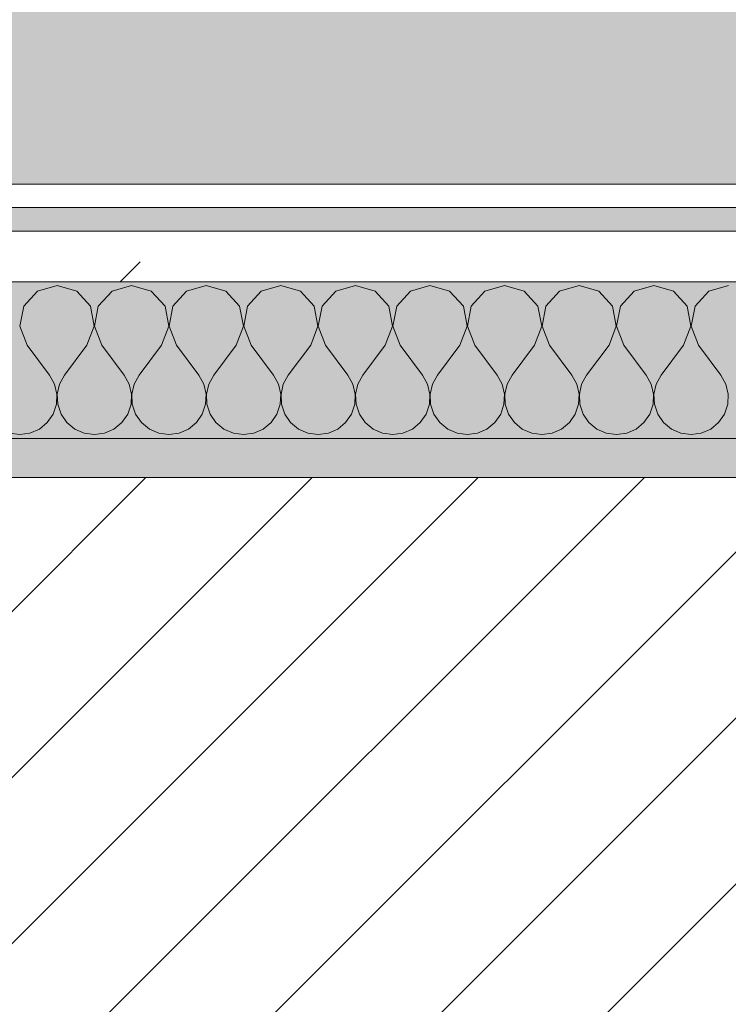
# Model space of a CAD drawing. Header units: millimetres. Extents: x -40968 to 13979, y -19284 to 4746.
# Tile 42 of 113: x -21219 to -21038, y -1339 to -1087. Entities that reach past the tile are written whole.
import ezdxf

# ---------------------------------------------------------------- set-up
doc = ezdxf.new("R2010")
doc.units = ezdxf.units.MM
doc.header["$MEASUREMENT"] = 0
doc.linetypes.add('Wipeout_Contour', pattern=[1000, 0, -1000])
for name, color, linetype in [('12_FAÇ_Façana', 7, 'Continuous'), ('Nuevo_08_E_Envans secs', 7, 'Continuous'), ('Nuevo_14_PAV_Soft Light Grey 0554', 7, 'Continuous')]:
    doc.layers.add(name, color=color, linetype=linetype)
for name, color, linetype, lineweight, true_color in [('12_FAÇ_Façana_Pluma_Nº__176', 7, 'Continuous', 15, 0x93a0c6), ('Nuevo_08_E_Envans secs_Pluma_Nº__102', 7, 'Continuous', 5, 0xcccccc), ('Nuevo_08_E_Envans secs_Pluma_Nº__171', 171, 'Continuous', 13, 0xaaaaff), ('Nuevo_08_E_Envans secs_Pluma_Nº__177', 7, 'Continuous', 15, 0xf7e046), ('Nuevo_14_PAV_Soft Light Grey 0554_Pluma_Nº__245', 7, 'Continuous', 13, 0xe8e8e8)]:
    doc.layers.add(name, color=color, linetype=linetype, lineweight=lineweight, true_color=true_color)
for name, color, linetype, lineweight in [('12_FAÇ_Façana_Pluma_Nº__2', 8, 'Continuous', 5), ('12_FAÇ_Façana_Pluma_Nº__7', 7, 'Continuous', 5), ('Nuevo_08_E_Envans secs_Pluma_Nº__1', 7, 'Continuous', 5)]:
    doc.layers.add(name, color=color, linetype=linetype, lineweight=lineweight)
pattern_1 = [(45, (0, 0), (-183.8478, 183.8478), [195, -65]), (45, (7e-14, 183.85), (-183.8478, 183.8478), [195, -65])]

# ---------------------------------------------------------------- blocks, each defined once
blk = doc.blocks.new('Forjado_1_1', base_point=(-23046.79, -1194.06))
at = {"layer": 'Nuevo_14_PAV_Soft Light Grey 0554_Pluma_Nº__245', "linetype": 'Continuous', "lineweight": 0, "true_color": 0xe8e8e8}
h = blk.add_hatch(color=254, dxfattribs=at)
h.paths.add_polyline_path([(-23046.79, -1194.06), (-1631.11, -1193.63), (-1631.11, -6938.97), (-1556.11, -6938.97), (-1556.11, -7503.98), (-1616.26, -7503.98), (-1616.05, -11935.98), (-1564.89, -11935.98), (-1564.89, -12491.98), (-2024.11, -12491.98), (-2024.11, -12338.98), (-6997.39, -12338.98), (-6997.39, -12391.98), (-3637.68, -12391.98), (-3638.94, -13690.72), (-3644.87, -17130.96), (428.17, -17130.98), (428.89, -16788.98), (778.89, -16788.98), (778.35, -17142.97), (2622.91, -17145.82), (2623.01, -17079.79), (3389.91, -17080.98), (3389.61, -17276.98), (5489.84, -17280.21), (5489.84, -17141.49), (5763.89, -17141.49), (5763.89, -16738.98), (6378.89, -16738.98), (6378.89, -12488.98), (5778.89, -12488.98), (5779.74, -11938.87), (6782.11, -11938.85), (6782.11, -9207.42), (6082.11, -9207.42), (6016.11, -7504.98), (6016.11, -9073.42), (2073.42, -9073.42), (2073.42, -5267.32), (5998.89, -5267.32), (5998.89, -1708.98), (5884.89, -967.98), (7332.11, -967.98), (7332.11, 1999.55), (-28277.4, 1999.55), (-23028.39, 1969.01)])
h.paths.add_polyline_path([(492.89, -5267.32), (1951.42, -5267.32), (1951.42, -9073.42), (492.89, -9073.42)], flags=0)
at = {"layer": 'Nuevo_14_PAV_Soft Light Grey 0554_Pluma_Nº__245', "color": 254, "linetype": 'Continuous', "lineweight": 13, "true_color": 0xe8e8e8, "flags": 128}
blk.add_lwpolyline([(-1631.11, -1193.63), (-23046.79, -1194.06), (-23028.39, 1969.01), (-28277.4, 1999.55), (7332.11, 1999.55)], dxfattribs=at)
blk = doc.blocks.new('Muro_14_1', base_point=(-24166.43, -1193.98))
at = {"layer": '12_FAÇ_Façana_Pluma_Nº__176', "linetype": 'Continuous', "lineweight": 0, "true_color": 0x495063}
blk.add_hatch(color=251, dxfattribs=at).paths.add_polyline_path([(-21518.13, -1193.97), (-21518.13, -1203.98), (-20233.93, -1203.98), (-20233.93, -1193.98)])
at = {"layer": '12_FAÇ_Façana_Pluma_Nº__2', "linetype": 'Continuous', "lineweight": 5}
h = blk.add_hatch(dxfattribs=at)
h.set_pattern_fill('Ceramic_0001', color=8, style=0, pattern_type=2)
h.set_pattern_definition([(45, (0, 0), (-21.213203, 21.213203), [])])
h.paths.add_polyline_path([(-21518.13, -1418.98), (-20233.93, -1418.98), (-20233.93, -1203.98), (-21518.13, -1203.98)])
at = {"layer": '12_FAÇ_Façana_Pluma_Nº__7', "color": 7, "linetype": 'Continuous', "lineweight": 5}
blk.add_line((-20233.93, -1203.98), (-21518.13, -1203.98), dxfattribs=at)
at = {"layer": '12_FAÇ_Façana_Pluma_Nº__7', "color": 7, "linetype": 'Continuous', "lineweight": 5, "flags": 128}
blk.add_lwpolyline([(-20233.93, -1193.98), (-21518.13, -1193.98)], dxfattribs=at)
blk = doc.blocks.new('*X235')
at = {"layer": 'Nuevo_08_E_Envans secs_Pluma_Nº__102', "color": 254, "linetype": 'Continuous', "lineweight": 5, "true_color": 0xcccccc}
for p, q in [((-21209.52, -1154.93), (-21214.53, -1156.35)), ((-21204.52, -1156.35), (-21209.52, -1154.93)), ((-21190.48, -1154.93), (-21195.48, -1156.35)), ((-21185.47, -1156.35), (-21190.48, -1154.93)), ((-21171.43, -1154.93), (-21176.44, -1156.35)), ((-21166.42, -1156.35), (-21171.43, -1154.93)), ((-21152.38, -1154.93), (-21157.39, -1156.35)), ((-21147.37, -1156.35), (-21152.38, -1154.93)), ((-21133.33, -1154.93), (-21138.34, -1156.35)), ((-21128.33, -1156.35), (-21133.33, -1154.93)), ((-21114.29, -1154.93), (-21119.29, -1156.35)), ((-21109.28, -1156.35), (-21114.29, -1154.93)), ((-21095.24, -1154.93), (-21100.25, -1156.35)), ((-21090.23, -1156.35), (-21095.24, -1154.93)), ((-21076.19, -1154.93), (-21081.2, -1156.35)), ((-21071.18, -1156.35), (-21076.19, -1154.93)), ((-21057.14, -1154.93), (-21062.15, -1156.35)), ((-21052.14, -1156.35), (-21057.14, -1154.93)), ((-21038.1, -1154.93), (-21043.1, -1156.35)), ((-21214.53, -1156.35), (-21218.04, -1160.19)), ((-21201.01, -1160.19), (-21204.52, -1156.35)), ((-21195.48, -1156.35), (-21198.99, -1160.19)), ((-21181.96, -1160.19), (-21185.47, -1156.35)), ((-21176.44, -1156.35), (-21179.95, -1160.19)), ((-21162.91, -1160.19), (-21166.42, -1156.35)), ((-21157.39, -1156.35), (-21160.9, -1160.19)), ((-21143.86, -1160.19), (-21147.37, -1156.35)), ((-21138.34, -1156.35), (-21141.85, -1160.19)), ((-21124.81, -1160.19), (-21128.33, -1156.35)), ((-21119.29, -1156.35), (-21122.8, -1160.19)), ((-21105.77, -1160.19), (-21109.28, -1156.35)), ((-21100.25, -1156.35), (-21103.76, -1160.19)), ((-21086.72, -1160.19), (-21090.23, -1156.35)), ((-21081.2, -1156.35), (-21084.71, -1160.19)), ((-21067.67, -1160.19), (-21071.18, -1156.35)), ((-21062.15, -1156.35), (-21065.66, -1160.19)), ((-21048.62, -1160.19), (-21052.14, -1156.35)), ((-21043.1, -1156.35), (-21046.61, -1160.19)), ((-21218.04, -1160.19), (-21219.01, -1165.31)), ((-21200.04, -1165.31), (-21201.01, -1160.19)), ((-21198.99, -1160.19), (-21199.96, -1165.31)), ((-21180.99, -1165.31), (-21181.96, -1160.19)), ((-21179.95, -1160.19), (-21180.91, -1165.31)), ((-21161.94, -1165.31), (-21162.91, -1160.19)), ((-21160.9, -1160.19), (-21161.87, -1165.31)), ((-21142.9, -1165.31), (-21143.86, -1160.19)), ((-21141.85, -1160.19), (-21142.82, -1165.31)), ((-21123.85, -1165.31), (-21124.81, -1160.19)), ((-21122.8, -1160.19), (-21123.77, -1165.31)), ((-21104.8, -1165.31), (-21105.77, -1160.19)), ((-21103.76, -1160.19), (-21104.72, -1165.31)), ((-21085.75, -1165.31), (-21086.72, -1160.19)), ((-21084.71, -1160.19), (-21085.68, -1165.31)), ((-21066.71, -1165.31), (-21067.67, -1160.19)), ((-21065.66, -1160.19), (-21066.63, -1165.31)), ((-21047.66, -1165.31), (-21048.62, -1160.19)), ((-21046.61, -1160.19), (-21047.58, -1165.31)), ((-21219.01, -1165.31), (-21217.14, -1170.17)), ((-21201.9, -1170.17), (-21200.04, -1165.31)), ((-21199.96, -1165.31), (-21198.1, -1170.17)), ((-21182.86, -1170.17), (-21180.99, -1165.31)), ((-21180.91, -1165.31), (-21179.05, -1170.17)), ((-21163.81, -1170.17), (-21161.94, -1165.31)), ((-21161.87, -1165.31), (-21160, -1170.17)), ((-21144.76, -1170.17), (-21142.9, -1165.31)), ((-21142.82, -1165.31), (-21140.95, -1170.17)), ((-21125.71, -1170.17), (-21123.85, -1165.31)), ((-21123.77, -1165.31), (-21121.9, -1170.17)), ((-21106.67, -1170.17), (-21104.8, -1165.31)), ((-21104.72, -1165.31), (-21102.86, -1170.17)), ((-21087.62, -1170.17), (-21085.75, -1165.31)), ((-21085.68, -1165.31), (-21083.81, -1170.17)), ((-21068.57, -1170.17), (-21066.71, -1165.31)), ((-21066.63, -1165.31), (-21064.76, -1170.17)), ((-21049.52, -1170.17), (-21047.66, -1165.31)), ((-21047.58, -1165.31), (-21045.71, -1170.17)), ((-21217.14, -1170.17), (-21211.43, -1177.79)), ((-21201.9, -1170.17), (-21207.62, -1177.79)), ((-21198.1, -1170.17), (-21192.38, -1177.79)), ((-21182.86, -1170.17), (-21188.57, -1177.79)), ((-21179.05, -1170.17), (-21173.33, -1177.79)), ((-21163.81, -1170.17), (-21169.52, -1177.79)), ((-21160, -1170.17), (-21154.29, -1177.79)), ((-21144.76, -1170.17), (-21150.48, -1177.79)), ((-21140.95, -1170.17), (-21135.24, -1177.79)), ((-21125.71, -1170.17), (-21131.43, -1177.79)), ((-21121.9, -1170.17), (-21116.19, -1177.79)), ((-21106.67, -1170.17), (-21112.38, -1177.79)), ((-21102.86, -1170.17), (-21097.14, -1177.79)), ((-21087.62, -1170.17), (-21093.33, -1177.79)), ((-21083.81, -1170.17), (-21078.1, -1177.79)), ((-21068.57, -1170.17), (-21074.29, -1177.79)), ((-21064.76, -1170.17), (-21059.05, -1177.79)), ((-21049.52, -1170.17), (-21055.24, -1177.79)), ((-21045.71, -1170.17), (-21040, -1177.79)), ((-21210.16, -1180.08), (-21211.43, -1177.79)), ((-21207.62, -1177.79), (-21208.89, -1180.08)), ((-21191.11, -1180.08), (-21192.38, -1177.79)), ((-21188.57, -1177.79), (-21189.84, -1180.08)), ((-21172.06, -1180.08), (-21173.33, -1177.79)), ((-21169.52, -1177.79), (-21170.8, -1180.08)), ((-21153.01, -1180.08), (-21154.29, -1177.79)), ((-21150.48, -1177.79), (-21151.75, -1180.08)), ((-21133.97, -1180.08), (-21135.24, -1177.79)), ((-21131.43, -1177.79), (-21132.7, -1180.08)), ((-21114.92, -1180.08), (-21116.19, -1177.79)), ((-21112.38, -1177.79), (-21113.65, -1180.08)), ((-21095.87, -1180.08), (-21097.14, -1177.79)), ((-21093.33, -1177.79), (-21094.6, -1180.08)), ((-21076.82, -1180.08), (-21078.1, -1177.79)), ((-21074.29, -1177.79), (-21075.56, -1180.08)), ((-21057.78, -1180.08), (-21059.05, -1177.79)), ((-21055.24, -1177.79), (-21056.51, -1180.08)), ((-21038.73, -1180.08), (-21040, -1177.79)), ((-21209.56, -1182.64), (-21210.16, -1180.08)), ((-21208.89, -1180.08), (-21209.49, -1182.64)), ((-21190.51, -1182.64), (-21191.11, -1180.08)), ((-21189.84, -1180.08), (-21190.44, -1182.64)), ((-21171.47, -1182.64), (-21172.06, -1180.08)), ((-21170.8, -1180.08), (-21171.39, -1182.64)), ((-21152.42, -1182.64), (-21153.01, -1180.08)), ((-21151.75, -1180.08), (-21152.34, -1182.64)), ((-21133.37, -1182.64), (-21133.97, -1180.08)), ((-21132.7, -1180.08), (-21133.29, -1182.64)), ((-21114.32, -1182.64), (-21114.92, -1180.08)), ((-21113.65, -1180.08), (-21114.25, -1182.64)), ((-21095.28, -1182.64), (-21095.87, -1180.08)), ((-21094.6, -1180.08), (-21095.2, -1182.64)), ((-21076.23, -1182.64), (-21076.82, -1180.08)), ((-21075.56, -1180.08), (-21076.15, -1182.64)), ((-21057.18, -1182.64), (-21057.78, -1180.08)), ((-21056.51, -1180.08), (-21057.1, -1182.64)), ((-21038.13, -1182.64), (-21038.73, -1180.08)), ((-21209.69, -1185.27), (-21209.56, -1182.64)), ((-21209.49, -1182.64), (-21209.36, -1185.27)), ((-21190.64, -1185.27), (-21190.51, -1182.64)), ((-21190.44, -1182.64), (-21190.31, -1185.27)), ((-21171.59, -1185.27), (-21171.47, -1182.64)), ((-21171.39, -1182.64), (-21171.26, -1185.27)), ((-21152.55, -1185.27), (-21152.42, -1182.64)), ((-21152.34, -1182.64), (-21152.22, -1185.27)), ((-21133.5, -1185.27), (-21133.37, -1182.64)), ((-21133.29, -1182.64), (-21133.17, -1185.27)), ((-21114.45, -1185.27), (-21114.32, -1182.64)), ((-21114.25, -1182.64), (-21114.12, -1185.27)), ((-21095.4, -1185.27), (-21095.28, -1182.64)), ((-21095.2, -1182.64), (-21095.07, -1185.27)), ((-21076.36, -1185.27), (-21076.23, -1182.64)), ((-21076.15, -1182.64), (-21076.02, -1185.27)), ((-21057.31, -1185.27), (-21057.18, -1182.64)), ((-21057.1, -1182.64), (-21056.98, -1185.27)), ((-21038.26, -1185.27), (-21038.13, -1182.64)), ((-21210.53, -1187.76), (-21209.69, -1185.27)), ((-21209.36, -1185.27), (-21208.52, -1187.76)), ((-21191.48, -1187.76), (-21190.64, -1185.27)), ((-21190.31, -1185.27), (-21189.47, -1187.76)), ((-21172.43, -1187.76), (-21171.59, -1185.27)), ((-21171.26, -1185.27), (-21170.42, -1187.76)), ((-21153.39, -1187.76), (-21152.55, -1185.27)), ((-21152.22, -1185.27), (-21151.38, -1187.76)), ((-21134.34, -1187.76), (-21133.5, -1185.27)), ((-21133.17, -1185.27), (-21132.33, -1187.76)), ((-21115.29, -1187.76), (-21114.45, -1185.27)), ((-21114.12, -1185.27), (-21113.28, -1187.76)), ((-21096.24, -1187.76), (-21095.4, -1185.27)), ((-21095.07, -1185.27), (-21094.23, -1187.76)), ((-21077.2, -1187.76), (-21076.36, -1185.27)), ((-21076.02, -1185.27), (-21075.19, -1187.76)), ((-21058.15, -1187.76), (-21057.31, -1185.27)), ((-21056.98, -1185.27), (-21056.14, -1187.76)), ((-21039.1, -1187.76), (-21038.26, -1185.27)), ((-21212.02, -1189.92), (-21210.53, -1187.76)), ((-21208.52, -1187.76), (-21207.03, -1189.92)), ((-21192.97, -1189.92), (-21191.48, -1187.76)), ((-21189.47, -1187.76), (-21187.98, -1189.92)), ((-21173.92, -1189.92), (-21172.43, -1187.76)), ((-21170.42, -1187.76), (-21168.94, -1189.92)), ((-21154.87, -1189.92), (-21153.39, -1187.76)), ((-21151.38, -1187.76), (-21149.89, -1189.92)), ((-21135.83, -1189.92), (-21134.34, -1187.76)), ((-21132.33, -1187.76), (-21130.84, -1189.92)), ((-21116.78, -1189.92), (-21115.29, -1187.76)), ((-21113.28, -1187.76), (-21111.79, -1189.92)), ((-21097.73, -1189.92), (-21096.24, -1187.76)), ((-21094.23, -1187.76), (-21092.74, -1189.92)), ((-21078.68, -1189.92), (-21077.2, -1187.76)), ((-21075.19, -1187.76), (-21073.7, -1189.92)), ((-21059.64, -1189.92), (-21058.15, -1187.76)), ((-21056.14, -1187.76), (-21054.65, -1189.92)), ((-21040.59, -1189.92), (-21039.1, -1187.76)), ((-21214.04, -1191.6), (-21212.02, -1189.92)), ((-21207.03, -1189.92), (-21205.01, -1191.6)), ((-21194.99, -1191.6), (-21192.97, -1189.92)), ((-21187.98, -1189.92), (-21185.96, -1191.6)), ((-21175.95, -1191.6), (-21173.92, -1189.92)), ((-21168.94, -1189.92), (-21166.91, -1191.6)), ((-21156.9, -1191.6), (-21154.87, -1189.92)), ((-21149.89, -1189.92), (-21147.86, -1191.6)), ((-21137.85, -1191.6), (-21135.83, -1189.92)), ((-21130.84, -1189.92), (-21128.82, -1191.6)), ((-21118.8, -1191.6), (-21116.78, -1189.92)), ((-21111.79, -1189.92), (-21109.77, -1191.6)), ((-21099.75, -1191.6), (-21097.73, -1189.92)), ((-21092.74, -1189.92), (-21090.72, -1191.6)), ((-21080.71, -1191.6), (-21078.68, -1189.92)), ((-21073.7, -1189.92), (-21071.67, -1191.6)), ((-21061.66, -1191.6), (-21059.64, -1189.92)), ((-21054.65, -1189.92), (-21052.63, -1191.6)), ((-21042.61, -1191.6), (-21040.59, -1189.92)), ((-21221.65, -1192.66), (-21219.05, -1193.02)), ((-21219.05, -1193.02), (-21216.45, -1192.66)), ((-21216.45, -1192.66), (-21214.04, -1191.6)), ((-21205.01, -1191.6), (-21202.6, -1192.66)), ((-21202.6, -1192.66), (-21200, -1193.02)), ((-21200, -1193.02), (-21197.4, -1192.66)), ((-21197.4, -1192.66), (-21194.99, -1191.6)), ((-21185.96, -1191.6), (-21183.55, -1192.66)), ((-21183.55, -1192.66), (-21180.95, -1193.02)), ((-21180.95, -1193.02), (-21178.35, -1192.66)), ((-21178.35, -1192.66), (-21175.95, -1191.6)), ((-21166.91, -1191.6), (-21164.51, -1192.66)), ((-21164.51, -1192.66), (-21161.9, -1193.02)), ((-21161.9, -1193.02), (-21159.3, -1192.66)), ((-21159.3, -1192.66), (-21156.9, -1191.6)), ((-21147.86, -1191.6), (-21145.46, -1192.66)), ((-21145.46, -1192.66), (-21142.86, -1193.02)), ((-21142.86, -1193.02), (-21140.25, -1192.66)), ((-21140.25, -1192.66), (-21137.85, -1191.6)), ((-21128.82, -1191.6), (-21126.41, -1192.66)), ((-21126.41, -1192.66), (-21123.81, -1193.02)), ((-21123.81, -1193.02), (-21121.21, -1192.66)), ((-21121.21, -1192.66), (-21118.8, -1191.6)), ((-21109.77, -1191.6), (-21107.36, -1192.66)), ((-21107.36, -1192.66), (-21104.76, -1193.02)), ((-21104.76, -1193.02), (-21102.16, -1192.66)), ((-21102.16, -1192.66), (-21099.75, -1191.6)), ((-21090.72, -1191.6), (-21088.32, -1192.66)), ((-21088.32, -1192.66), (-21085.71, -1193.02)), ((-21085.71, -1193.02), (-21083.11, -1192.66)), ((-21083.11, -1192.66), (-21080.71, -1191.6)), ((-21071.67, -1191.6), (-21069.27, -1192.66)), ((-21069.27, -1192.66), (-21066.67, -1193.02)), ((-21066.67, -1193.02), (-21064.06, -1192.66)), ((-21064.06, -1192.66), (-21061.66, -1191.6)), ((-21052.63, -1191.6), (-21050.22, -1192.66)), ((-21050.22, -1192.66), (-21047.62, -1193.02)), ((-21047.62, -1193.02), (-21045.02, -1192.66)), ((-21045.02, -1192.66), (-21042.61, -1191.6))]:
    blk.add_line(p, q, dxfattribs=at)
blk = doc.blocks.new('Muro_90_1', base_point=(-20233.93, -1193.98))
at = {"layer": 'Nuevo_08_E_Envans secs_Pluma_Nº__1', "color": 7, "linetype": 'Continuous', "lineweight": 5, "flags": 128}
blk.add_lwpolyline([(-21518.13, -1193.98), (-20233.93, -1193.98)], dxfattribs=at)
at = {"color": 254, "linetype": 'Wipeout_Contour', "lineweight": 0, "ltscale": 86513.737601}
blk.add_wipeout([(-20233.93, -1128.98), (-22963.42, -1128.98), (-22963.42, -1134.98), (-20233.93, -1134.98)], dxfattribs=at).dxf.layer = 'Nuevo_08_E_Envans secs'
at = {"color": 254, "linetype": 'Wipeout_Contour', "lineweight": 0, "ltscale": 86517.020667}
blk.add_wipeout([(-20233.93, -1140.98), (-22963.42, -1140.98), (-22963.42, -1153.98), (-20233.93, -1153.98)], dxfattribs=at).dxf.layer = 'Nuevo_08_E_Envans secs'
at = {"layer": 'Nuevo_08_E_Envans secs_Pluma_Nº__171', "linetype": 'Continuous', "lineweight": 13, "true_color": 0xaaaaff}
h = blk.add_hatch(dxfattribs=at)
h.set_pattern_fill('Panellat_HPL_0001', color=161, style=0, pattern_type=2)
h.set_pattern_definition(pattern_1)
h.paths.add_polyline_path([(-20233.93, -1128.98), (-22963.42, -1128.98), (-22963.42, -1134.98), (-20233.93, -1134.98)])
at = {"layer": 'Nuevo_08_E_Envans secs_Pluma_Nº__177', "linetype": 'Continuous', "lineweight": 15, "true_color": 0xf7e046}
h = blk.add_hatch(dxfattribs=at)
h.set_pattern_fill('Panellat_HPL_0001', color=53, style=0, pattern_type=2)
h.set_pattern_definition(pattern_1)
h.paths.add_polyline_path([(-20233.93, -1140.98), (-22963.42, -1140.98), (-22963.42, -1153.98), (-20233.93, -1153.98)])
at = {"layer": 'Nuevo_08_E_Envans secs_Pluma_Nº__1', "color": 7, "linetype": 'Continuous', "lineweight": 5}
for p, q in [((-20233.93, -1134.98), (-22963.42, -1134.98)), ((-20233.93, -1140.98), (-22963.42, -1140.98)), ((-20233.93, -1153.98), (-22963.42, -1153.98))]:
    blk.add_line(p, q, dxfattribs=at)
at = {"layer": 'Nuevo_08_E_Envans secs_Pluma_Nº__1', "color": 7, "linetype": 'Continuous', "lineweight": 5, "flags": 128}
blk.add_lwpolyline([(-20233.93, -1128.98), (-22963.42, -1128.98)], dxfattribs=at)
at = {"layer": 'Nuevo_08_E_Envans secs', "color": 7, "lineweight": 20}
blk.add_blockref('*X235', (0, 0), dxfattribs=at)
blk = doc.blocks.new('*X485')
at = {"layer": 'Nuevo_08_E_Envans secs_Pluma_Nº__102', "color": 254, "linetype": 'Continuous', "lineweight": 5, "true_color": 0xcccccc}
for p, q in [((-21209.52, -1154.93), (-21214.53, -1156.35)), ((-21204.52, -1156.35), (-21209.52, -1154.93)), ((-21190.48, -1154.93), (-21195.48, -1156.35)), ((-21185.47, -1156.35), (-21190.48, -1154.93)), ((-21171.43, -1154.93), (-21176.44, -1156.35)), ((-21166.42, -1156.35), (-21171.43, -1154.93)), ((-21152.38, -1154.93), (-21157.39, -1156.35)), ((-21147.37, -1156.35), (-21152.38, -1154.93)), ((-21133.33, -1154.93), (-21138.34, -1156.35)), ((-21128.33, -1156.35), (-21133.33, -1154.93)), ((-21114.29, -1154.93), (-21119.29, -1156.35)), ((-21109.28, -1156.35), (-21114.29, -1154.93)), ((-21095.24, -1154.93), (-21100.25, -1156.35)), ((-21090.23, -1156.35), (-21095.24, -1154.93)), ((-21076.19, -1154.93), (-21081.2, -1156.35)), ((-21071.18, -1156.35), (-21076.19, -1154.93)), ((-21057.14, -1154.93), (-21062.15, -1156.35)), ((-21052.14, -1156.35), (-21057.14, -1154.93)), ((-21038.1, -1154.93), (-21043.1, -1156.35)), ((-21214.53, -1156.35), (-21218.04, -1160.19)), ((-21201.01, -1160.19), (-21204.52, -1156.35)), ((-21195.48, -1156.35), (-21198.99, -1160.19)), ((-21181.96, -1160.19), (-21185.47, -1156.35)), ((-21176.44, -1156.35), (-21179.95, -1160.19)), ((-21162.91, -1160.19), (-21166.42, -1156.35)), ((-21157.39, -1156.35), (-21160.9, -1160.19)), ((-21143.86, -1160.19), (-21147.37, -1156.35)), ((-21138.34, -1156.35), (-21141.85, -1160.19)), ((-21124.81, -1160.19), (-21128.33, -1156.35)), ((-21119.29, -1156.35), (-21122.8, -1160.19)), ((-21105.77, -1160.19), (-21109.28, -1156.35)), ((-21100.25, -1156.35), (-21103.76, -1160.19)), ((-21086.72, -1160.19), (-21090.23, -1156.35)), ((-21081.2, -1156.35), (-21084.71, -1160.19)), ((-21067.67, -1160.19), (-21071.18, -1156.35)), ((-21062.15, -1156.35), (-21065.66, -1160.19)), ((-21048.62, -1160.19), (-21052.14, -1156.35)), ((-21043.1, -1156.35), (-21046.61, -1160.19)), ((-21218.04, -1160.19), (-21219.01, -1165.31)), ((-21200.04, -1165.31), (-21201.01, -1160.19)), ((-21198.99, -1160.19), (-21199.96, -1165.31)), ((-21180.99, -1165.31), (-21181.96, -1160.19)), ((-21179.95, -1160.19), (-21180.91, -1165.31)), ((-21161.94, -1165.31), (-21162.91, -1160.19)), ((-21160.9, -1160.19), (-21161.87, -1165.31)), ((-21142.9, -1165.31), (-21143.86, -1160.19)), ((-21141.85, -1160.19), (-21142.82, -1165.31)), ((-21123.85, -1165.31), (-21124.81, -1160.19)), ((-21122.8, -1160.19), (-21123.77, -1165.31)), ((-21104.8, -1165.31), (-21105.77, -1160.19)), ((-21103.76, -1160.19), (-21104.72, -1165.31)), ((-21085.75, -1165.31), (-21086.72, -1160.19)), ((-21084.71, -1160.19), (-21085.68, -1165.31)), ((-21066.71, -1165.31), (-21067.67, -1160.19)), ((-21065.66, -1160.19), (-21066.63, -1165.31)), ((-21047.66, -1165.31), (-21048.62, -1160.19)), ((-21046.61, -1160.19), (-21047.58, -1165.31)), ((-21219.01, -1165.31), (-21217.14, -1170.17)), ((-21201.9, -1170.17), (-21200.04, -1165.31)), ((-21199.96, -1165.31), (-21198.1, -1170.17)), ((-21182.86, -1170.17), (-21180.99, -1165.31)), ((-21180.91, -1165.31), (-21179.05, -1170.17)), ((-21163.81, -1170.17), (-21161.94, -1165.31)), ((-21161.87, -1165.31), (-21160, -1170.17)), ((-21144.76, -1170.17), (-21142.9, -1165.31)), ((-21142.82, -1165.31), (-21140.95, -1170.17)), ((-21125.71, -1170.17), (-21123.85, -1165.31)), ((-21123.77, -1165.31), (-21121.9, -1170.17)), ((-21106.67, -1170.17), (-21104.8, -1165.31)), ((-21104.72, -1165.31), (-21102.86, -1170.17)), ((-21087.62, -1170.17), (-21085.75, -1165.31)), ((-21085.68, -1165.31), (-21083.81, -1170.17)), ((-21068.57, -1170.17), (-21066.71, -1165.31)), ((-21066.63, -1165.31), (-21064.76, -1170.17)), ((-21049.52, -1170.17), (-21047.66, -1165.31)), ((-21047.58, -1165.31), (-21045.71, -1170.17)), ((-21217.14, -1170.17), (-21211.43, -1177.79)), ((-21201.9, -1170.17), (-21207.62, -1177.79)), ((-21198.1, -1170.17), (-21192.38, -1177.79)), ((-21182.86, -1170.17), (-21188.57, -1177.79)), ((-21179.05, -1170.17), (-21173.33, -1177.79)), ((-21163.81, -1170.17), (-21169.52, -1177.79)), ((-21160, -1170.17), (-21154.29, -1177.79)), ((-21144.76, -1170.17), (-21150.48, -1177.79)), ((-21140.95, -1170.17), (-21135.24, -1177.79)), ((-21125.71, -1170.17), (-21131.43, -1177.79)), ((-21121.9, -1170.17), (-21116.19, -1177.79)), ((-21106.67, -1170.17), (-21112.38, -1177.79)), ((-21102.86, -1170.17), (-21097.14, -1177.79)), ((-21087.62, -1170.17), (-21093.33, -1177.79)), ((-21083.81, -1170.17), (-21078.1, -1177.79)), ((-21068.57, -1170.17), (-21074.29, -1177.79)), ((-21064.76, -1170.17), (-21059.05, -1177.79)), ((-21049.52, -1170.17), (-21055.24, -1177.79)), ((-21045.71, -1170.17), (-21040, -1177.79)), ((-21210.16, -1180.08), (-21211.43, -1177.79)), ((-21207.62, -1177.79), (-21208.89, -1180.08)), ((-21191.11, -1180.08), (-21192.38, -1177.79)), ((-21188.57, -1177.79), (-21189.84, -1180.08)), ((-21172.06, -1180.08), (-21173.33, -1177.79)), ((-21169.52, -1177.79), (-21170.8, -1180.08)), ((-21153.01, -1180.08), (-21154.29, -1177.79)), ((-21150.48, -1177.79), (-21151.75, -1180.08)), ((-21133.97, -1180.08), (-21135.24, -1177.79)), ((-21131.43, -1177.79), (-21132.7, -1180.08)), ((-21114.92, -1180.08), (-21116.19, -1177.79)), ((-21112.38, -1177.79), (-21113.65, -1180.08)), ((-21095.87, -1180.08), (-21097.14, -1177.79)), ((-21093.33, -1177.79), (-21094.6, -1180.08)), ((-21076.82, -1180.08), (-21078.1, -1177.79)), ((-21074.29, -1177.79), (-21075.56, -1180.08)), ((-21057.78, -1180.08), (-21059.05, -1177.79)), ((-21055.24, -1177.79), (-21056.51, -1180.08)), ((-21038.73, -1180.08), (-21040, -1177.79)), ((-21209.56, -1182.64), (-21210.16, -1180.08)), ((-21208.89, -1180.08), (-21209.49, -1182.64)), ((-21190.51, -1182.64), (-21191.11, -1180.08)), ((-21189.84, -1180.08), (-21190.44, -1182.64)), ((-21171.47, -1182.64), (-21172.06, -1180.08)), ((-21170.8, -1180.08), (-21171.39, -1182.64)), ((-21152.42, -1182.64), (-21153.01, -1180.08)), ((-21151.75, -1180.08), (-21152.34, -1182.64)), ((-21133.37, -1182.64), (-21133.97, -1180.08)), ((-21132.7, -1180.08), (-21133.29, -1182.64)), ((-21114.32, -1182.64), (-21114.92, -1180.08)), ((-21113.65, -1180.08), (-21114.25, -1182.64)), ((-21095.28, -1182.64), (-21095.87, -1180.08)), ((-21094.6, -1180.08), (-21095.2, -1182.64)), ((-21076.23, -1182.64), (-21076.82, -1180.08)), ((-21075.56, -1180.08), (-21076.15, -1182.64)), ((-21057.18, -1182.64), (-21057.78, -1180.08)), ((-21056.51, -1180.08), (-21057.1, -1182.64)), ((-21038.13, -1182.64), (-21038.73, -1180.08)), ((-21209.69, -1185.27), (-21209.56, -1182.64)), ((-21209.49, -1182.64), (-21209.36, -1185.27)), ((-21190.64, -1185.27), (-21190.51, -1182.64)), ((-21190.44, -1182.64), (-21190.31, -1185.27)), ((-21171.59, -1185.27), (-21171.47, -1182.64)), ((-21171.39, -1182.64), (-21171.26, -1185.27)), ((-21152.55, -1185.27), (-21152.42, -1182.64)), ((-21152.34, -1182.64), (-21152.22, -1185.27)), ((-21133.5, -1185.27), (-21133.37, -1182.64)), ((-21133.29, -1182.64), (-21133.17, -1185.27)), ((-21114.45, -1185.27), (-21114.32, -1182.64)), ((-21114.25, -1182.64), (-21114.12, -1185.27)), ((-21095.4, -1185.27), (-21095.28, -1182.64)), ((-21095.2, -1182.64), (-21095.07, -1185.27)), ((-21076.36, -1185.27), (-21076.23, -1182.64)), ((-21076.15, -1182.64), (-21076.02, -1185.27)), ((-21057.31, -1185.27), (-21057.18, -1182.64)), ((-21057.1, -1182.64), (-21056.98, -1185.27)), ((-21038.26, -1185.27), (-21038.13, -1182.64)), ((-21210.53, -1187.76), (-21209.69, -1185.27)), ((-21209.36, -1185.27), (-21208.52, -1187.76)), ((-21191.48, -1187.76), (-21190.64, -1185.27)), ((-21190.31, -1185.27), (-21189.47, -1187.76)), ((-21172.43, -1187.76), (-21171.59, -1185.27)), ((-21171.26, -1185.27), (-21170.42, -1187.76)), ((-21153.39, -1187.76), (-21152.55, -1185.27)), ((-21152.22, -1185.27), (-21151.38, -1187.76)), ((-21134.34, -1187.76), (-21133.5, -1185.27)), ((-21133.17, -1185.27), (-21132.33, -1187.76)), ((-21115.29, -1187.76), (-21114.45, -1185.27)), ((-21114.12, -1185.27), (-21113.28, -1187.76)), ((-21096.24, -1187.76), (-21095.4, -1185.27)), ((-21095.07, -1185.27), (-21094.23, -1187.76)), ((-21077.2, -1187.76), (-21076.36, -1185.27)), ((-21076.02, -1185.27), (-21075.19, -1187.76)), ((-21058.15, -1187.76), (-21057.31, -1185.27)), ((-21056.98, -1185.27), (-21056.14, -1187.76)), ((-21039.1, -1187.76), (-21038.26, -1185.27)), ((-21212.02, -1189.92), (-21210.53, -1187.76)), ((-21208.52, -1187.76), (-21207.03, -1189.92)), ((-21192.97, -1189.92), (-21191.48, -1187.76)), ((-21189.47, -1187.76), (-21187.98, -1189.92)), ((-21173.92, -1189.92), (-21172.43, -1187.76)), ((-21170.42, -1187.76), (-21168.94, -1189.92)), ((-21154.87, -1189.92), (-21153.39, -1187.76)), ((-21151.38, -1187.76), (-21149.89, -1189.92)), ((-21135.83, -1189.92), (-21134.34, -1187.76)), ((-21132.33, -1187.76), (-21130.84, -1189.92)), ((-21116.78, -1189.92), (-21115.29, -1187.76)), ((-21113.28, -1187.76), (-21111.79, -1189.92)), ((-21097.73, -1189.92), (-21096.24, -1187.76)), ((-21094.23, -1187.76), (-21092.74, -1189.92)), ((-21078.68, -1189.92), (-21077.2, -1187.76)), ((-21075.19, -1187.76), (-21073.7, -1189.92)), ((-21059.64, -1189.92), (-21058.15, -1187.76)), ((-21056.14, -1187.76), (-21054.65, -1189.92)), ((-21040.59, -1189.92), (-21039.1, -1187.76)), ((-21214.04, -1191.6), (-21212.02, -1189.92)), ((-21207.03, -1189.92), (-21205.01, -1191.6)), ((-21194.99, -1191.6), (-21192.97, -1189.92)), ((-21187.98, -1189.92), (-21185.96, -1191.6)), ((-21175.95, -1191.6), (-21173.92, -1189.92)), ((-21168.94, -1189.92), (-21166.91, -1191.6)), ((-21156.9, -1191.6), (-21154.87, -1189.92)), ((-21149.89, -1189.92), (-21147.86, -1191.6)), ((-21137.85, -1191.6), (-21135.83, -1189.92)), ((-21130.84, -1189.92), (-21128.82, -1191.6)), ((-21118.8, -1191.6), (-21116.78, -1189.92)), ((-21111.79, -1189.92), (-21109.77, -1191.6)), ((-21099.75, -1191.6), (-21097.73, -1189.92)), ((-21092.74, -1189.92), (-21090.72, -1191.6)), ((-21080.71, -1191.6), (-21078.68, -1189.92)), ((-21073.7, -1189.92), (-21071.67, -1191.6)), ((-21061.66, -1191.6), (-21059.64, -1189.92)), ((-21054.65, -1189.92), (-21052.63, -1191.6)), ((-21042.61, -1191.6), (-21040.59, -1189.92)), ((-21221.65, -1192.66), (-21219.05, -1193.02)), ((-21219.05, -1193.02), (-21216.45, -1192.66)), ((-21216.45, -1192.66), (-21214.04, -1191.6)), ((-21205.01, -1191.6), (-21202.6, -1192.66)), ((-21202.6, -1192.66), (-21200, -1193.02)), ((-21200, -1193.02), (-21197.4, -1192.66)), ((-21197.4, -1192.66), (-21194.99, -1191.6)), ((-21185.96, -1191.6), (-21183.55, -1192.66)), ((-21183.55, -1192.66), (-21180.95, -1193.02)), ((-21180.95, -1193.02), (-21178.35, -1192.66)), ((-21178.35, -1192.66), (-21175.95, -1191.6)), ((-21166.91, -1191.6), (-21164.51, -1192.66)), ((-21164.51, -1192.66), (-21161.9, -1193.02)), ((-21161.9, -1193.02), (-21159.3, -1192.66)), ((-21159.3, -1192.66), (-21156.9, -1191.6)), ((-21147.86, -1191.6), (-21145.46, -1192.66)), ((-21145.46, -1192.66), (-21142.86, -1193.02)), ((-21142.86, -1193.02), (-21140.25, -1192.66)), ((-21140.25, -1192.66), (-21137.85, -1191.6)), ((-21128.82, -1191.6), (-21126.41, -1192.66)), ((-21126.41, -1192.66), (-21123.81, -1193.02)), ((-21123.81, -1193.02), (-21121.21, -1192.66)), ((-21121.21, -1192.66), (-21118.8, -1191.6)), ((-21109.77, -1191.6), (-21107.36, -1192.66)), ((-21107.36, -1192.66), (-21104.76, -1193.02)), ((-21104.76, -1193.02), (-21102.16, -1192.66)), ((-21102.16, -1192.66), (-21099.75, -1191.6)), ((-21090.72, -1191.6), (-21088.32, -1192.66)), ((-21088.32, -1192.66), (-21085.71, -1193.02)), ((-21085.71, -1193.02), (-21083.11, -1192.66)), ((-21083.11, -1192.66), (-21080.71, -1191.6)), ((-21071.67, -1191.6), (-21069.27, -1192.66)), ((-21069.27, -1192.66), (-21066.67, -1193.02)), ((-21066.67, -1193.02), (-21064.06, -1192.66)), ((-21064.06, -1192.66), (-21061.66, -1191.6)), ((-21052.63, -1191.6), (-21050.22, -1192.66)), ((-21050.22, -1192.66), (-21047.62, -1193.02)), ((-21047.62, -1193.02), (-21045.02, -1192.66)), ((-21045.02, -1192.66), (-21042.61, -1191.6))]:
    blk.add_line(p, q, dxfattribs=at)
blk = doc.blocks.new('Muro_148_1', base_point=(-24166.43, -1128.98))
at = {"layer": 'Nuevo_08_E_Envans secs_Pluma_Nº__1', "color": 7, "linetype": 'Continuous', "lineweight": 5, "flags": 128}
blk.add_lwpolyline([(-21518.13, -1193.98), (-20233.93, -1193.98)], dxfattribs=at)
at = {"color": 254, "linetype": 'Wipeout_Contour', "lineweight": 0, "ltscale": 86513.737601}
blk.add_wipeout([(-22963.42, -1134.98), (-20233.93, -1134.98), (-20233.93, -1128.98), (-22963.42, -1128.98)], dxfattribs=at).dxf.layer = 'Nuevo_08_E_Envans secs'
at = {"color": 254, "linetype": 'Wipeout_Contour', "lineweight": 0, "ltscale": 86540.990748}
blk.add_wipeout([(-22975.42, -1153.98), (-20233.93, -1153.98), (-20233.93, -1140.98), (-22975.42, -1140.98)], dxfattribs=at).dxf.layer = 'Nuevo_08_E_Envans secs'
at = {"layer": 'Nuevo_08_E_Envans secs_Pluma_Nº__171', "linetype": 'Continuous', "lineweight": 13, "true_color": 0xaaaaff}
h = blk.add_hatch(dxfattribs=at)
h.set_pattern_fill('Panellat_HPL_0001', color=161, style=0, pattern_type=2)
h.set_pattern_definition(pattern_1)
h.paths.add_polyline_path([(-22963.42, -1134.98), (-20233.93, -1134.98), (-20233.93, -1128.98), (-22963.42, -1128.98)])
at = {"layer": 'Nuevo_08_E_Envans secs_Pluma_Nº__177', "linetype": 'Continuous', "lineweight": 15, "true_color": 0xf7e046}
h = blk.add_hatch(dxfattribs=at)
h.set_pattern_fill('Panellat_HPL_0001', color=53, style=0, pattern_type=2)
h.set_pattern_definition(pattern_1)
h.paths.add_polyline_path([(-22975.42, -1153.98), (-20233.93, -1153.98), (-20233.93, -1140.98), (-22975.42, -1140.98)])
at = {"layer": 'Nuevo_08_E_Envans secs_Pluma_Nº__1', "color": 7, "linetype": 'Continuous', "lineweight": 5}
for p, q in [((-20233.93, -1134.98), (-22969.42, -1134.98)), ((-20233.93, -1140.98), (-22975.42, -1140.98)), ((-20233.93, -1153.98), (-22988.42, -1153.98))]:
    blk.add_line(p, q, dxfattribs=at)
at = {"layer": 'Nuevo_08_E_Envans secs_Pluma_Nº__1', "color": 7, "linetype": 'Continuous', "lineweight": 5, "flags": 128}
blk.add_lwpolyline([(-20233.93, -1128.98), (-22963.42, -1128.98)], dxfattribs=at)
at = {"layer": 'Nuevo_08_E_Envans secs', "color": 7, "lineweight": 20}
blk.add_blockref('*X485', (0, 0), dxfattribs=at)

msp = doc.modelspace()

# ---------------------------------------------------------------- block references
at = {"layer": '12_FAÇ_Façana', "color": 7, "lineweight": 20}
msp.add_blockref('Muro_14_1', (-24166.43, -1193.98), dxfattribs=at)
at = {"layer": 'Nuevo_14_PAV_Soft Light Grey 0554', "color": 254, "linetype": 'Continuous', "lineweight": 13, "true_color": 0xe8e8e8}
msp.add_blockref('Forjado_1_1', (-23046.79, -1194.06), dxfattribs=at)

# ---------------------------------------------------------------- next in the draw order: block references
at = {"layer": 'Nuevo_08_E_Envans secs', "color": 7, "lineweight": 20}
msp.add_blockref('Muro_90_1', (-20233.93, -1193.98), dxfattribs=at)

# ---------------------------------------------------------------- next in the draw order: block references
msp.add_blockref('Muro_148_1', (-24166.43, -1128.98), dxfattribs=at)

doc.saveas('drawing.dxf')
